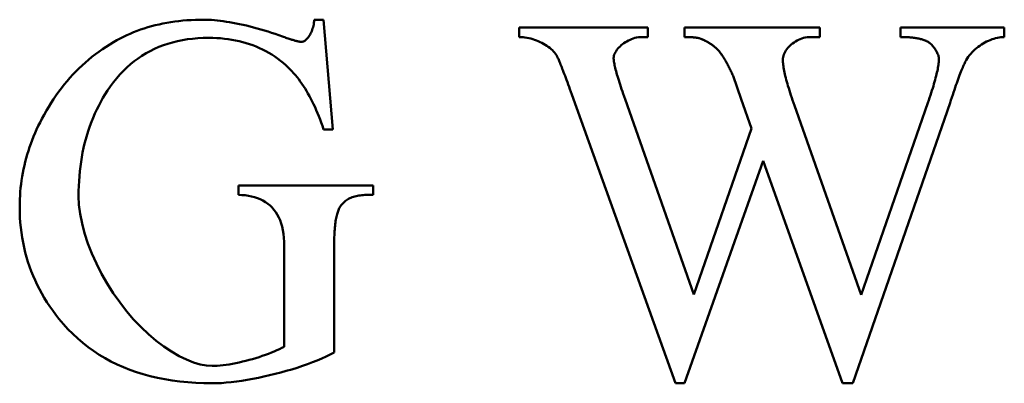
# Model space of a CAD drawing. Header units: millimetres. Extents: x 163 to 2699, y 224 to 730.
# Tile 87 of 168: x 246.99 to 251.24, y 486.25 to 487.81. Entities that reach past the tile are written whole.
import ezdxf

# ---------------------------------------------------------------- set-up
doc = ezdxf.new("R2010")
doc.units = ezdxf.units.MM
doc.layers.add('可見 (ISO)', color=7, linetype='Continuous', lineweight=50)

msp = doc.modelspace()

# ---------------------------------------------------------------- linework, layer by layer
at = {"layer": '可見 (ISO)'}
for p, q in [((248.2632, 487.8144), (248.3036, 487.8144)), ((248.3036, 487.8144), (248.3428, 487.3414)), ((249.1467, 487.7801), (249.7007, 487.7801)), ((249.1467, 487.7397), (249.1467, 487.7801)), ((249.7007, 487.7801), (249.7007, 487.7397)), ((249.8588, 487.7801), (250.4421, 487.7801)), ((249.8588, 487.7397), (249.8588, 487.7801)), ((250.4421, 487.7801), (250.4421, 487.7397)), ((250.7901, 487.7801), (251.2374, 487.7801)), ((250.7901, 487.7397), (250.7901, 487.7801)), ((251.2374, 487.7801), (251.2374, 487.7397)), ((249.7007, 487.7397), (249.6749, 487.7397)), ((250.4421, 487.7397), (250.4029, 487.7397)), ((250.1039, 487.4713), (250.0683, 487.5718)), ((249.8195, 486.2458), (249.3735, 487.4921)), ((249.6026, 487.4713), (249.8992, 486.6294)), ((250.148, 487.3451), (250.1039, 487.4713)), ((251.0034, 487.4554), (250.5842, 486.2458)), ((250.621, 486.6282), (250.9078, 487.4554)), ((250.333, 487.4443), (250.621, 486.6282)), ((248.3428, 487.3414), (248.3036, 487.3414)), ((249.8992, 486.6294), (250.148, 487.3451)), ((250.1982, 487.2054), (249.8588, 486.2458)), ((250.5401, 486.2458), (250.1982, 487.2054)), ((247.936, 487.0987), (248.5168, 487.0987)), ((247.936, 487.0583), (247.936, 487.0987)), ((248.5168, 487.0987), (248.5168, 487.0583)), ((248.5168, 487.0583), (248.4887, 487.0583)), ((248.1333, 486.4039), (248.1333, 486.8377)), ((248.349, 486.8377), (248.349, 486.3782)), ((249.8588, 486.2458), (249.8195, 486.2458)), ((250.5842, 486.2458), (250.5401, 486.2458))]:
    msp.add_line(p, q, dxfattribs=at)
at = {"layer": '可見 (ISO)', "flags": 128}
for points in [[(247.398, 487.7176), (247.4119, 487.7255), (247.426, 487.7331), (247.4403, 487.7403), (247.4548, 487.7472), (247.4695, 487.7538), (247.4844, 487.76), (247.4995, 487.7659), (247.5148, 487.7714), (247.5303, 487.7766), (247.5461, 487.7815), (247.562, 487.786), (247.5781, 487.7902), (247.5945, 487.7941), (247.611, 487.7976), (247.6278, 487.8008), (247.6447, 487.8037), (247.6619, 487.8062), (247.6792, 487.8084), (247.6968, 487.8102), (247.7146, 487.8117), (247.7325, 487.8129), (247.7507, 487.8138), (247.7691, 487.8143), (247.7877, 487.8144)], [(247.7877, 487.8144), (247.7982, 487.8143), (247.8092, 487.8139), (247.8208, 487.8132), (247.8327, 487.8122), (247.8451, 487.811), (247.8579, 487.8095), (247.8711, 487.8078), (247.8846, 487.8058), (247.8985, 487.8035), (247.9126, 487.801), (247.927, 487.7983), (247.9416, 487.7953), (247.9565, 487.7921), (247.9715, 487.7886), (247.9867, 487.7849), (248.002, 487.781), (248.0174, 487.7769), (248.0329, 487.7726), (248.0485, 487.768), (248.064, 487.7632), (248.0796, 487.7583), (248.0951, 487.7531), (248.1105, 487.7477), (248.1259, 487.7421)], [(248.2092, 487.7188), (248.2119, 487.719), (248.2146, 487.7197), (248.2174, 487.7206), (248.2202, 487.722), (248.2231, 487.7238), (248.2259, 487.7259), (248.2288, 487.7283), (248.2317, 487.7311), (248.2345, 487.7342), (248.2373, 487.7377), (248.24, 487.7414), (248.2426, 487.7455), (248.2452, 487.7499), (248.2477, 487.7545), (248.25, 487.7594), (248.2522, 487.7646), (248.2542, 487.77), (248.2561, 487.7757), (248.2578, 487.7816), (248.2593, 487.7878), (248.2607, 487.7941), (248.2617, 487.8007), (248.2626, 487.8075), (248.2632, 487.8144)], [(247.0892, 487.3867), (247.0987, 487.4045), (247.1085, 487.422), (247.1186, 487.4391), (247.129, 487.4558), (247.1397, 487.4722), (247.1507, 487.4883), (247.162, 487.504), (247.1736, 487.5194), (247.1854, 487.5344), (247.1976, 487.549), (247.21, 487.5633), (247.2227, 487.5773), (247.2357, 487.5909), (247.249, 487.6042), (247.2626, 487.6171), (247.2765, 487.6297), (247.2907, 487.6419), (247.3051, 487.6537), (247.3199, 487.6653), (247.3349, 487.6764), (247.3503, 487.6873), (247.3659, 487.6977), (247.3818, 487.7078), (247.398, 487.7176)], [(247.8085, 487.736), (247.7849, 487.7356), (247.7617, 487.7344), (247.739, 487.7325), (247.7167, 487.7297), (247.695, 487.7262), (247.6737, 487.7218), (247.6529, 487.7167), (247.6326, 487.7108), (247.6127, 487.7041), (247.5934, 487.6966), (247.5745, 487.6884), (247.5561, 487.6793), (247.5381, 487.6695), (247.5207, 487.6589), (247.5037, 487.6474), (247.4872, 487.6352), (247.4711, 487.6223), (247.4556, 487.6085), (247.4405, 487.5939), (247.4259, 487.5786), (247.4118, 487.5624), (247.3981, 487.5455), (247.3849, 487.5278), (247.3722, 487.5093)], [(248.1517, 487.6073), (248.1404, 487.6178), (248.1289, 487.6279), (248.1171, 487.6375), (248.105, 487.6466), (248.0927, 487.6554), (248.0801, 487.6636), (248.0673, 487.6714), (248.0542, 487.6788), (248.0408, 487.6857), (248.0271, 487.6922), (248.0132, 487.6982), (247.9991, 487.7038), (247.9846, 487.709), (247.97, 487.7137), (247.955, 487.7179), (247.9398, 487.7217), (247.9243, 487.7251), (247.9085, 487.728), (247.8925, 487.7304), (247.8763, 487.7324), (247.8597, 487.734), (247.8429, 487.7351), (247.8258, 487.7358), (247.8085, 487.736)], [(248.1259, 487.7421), (248.1311, 487.7402), (248.136, 487.7384), (248.1409, 487.7367), (248.1456, 487.735), (248.1501, 487.7334), (248.1546, 487.7319), (248.1588, 487.7305), (248.163, 487.7292), (248.1669, 487.7279), (248.1708, 487.7268), (248.1745, 487.7257), (248.178, 487.7247), (248.1814, 487.7237), (248.1847, 487.7229), (248.1878, 487.7221), (248.1907, 487.7214), (248.1936, 487.7208), (248.1962, 487.7203), (248.1988, 487.7199), (248.2011, 487.7195), (248.2034, 487.7192), (248.2055, 487.719), (248.2074, 487.7189), (248.2092, 487.7188)], [(249.3097, 487.6563), (249.3067, 487.6617), (249.3031, 487.667), (249.2991, 487.6722), (249.2945, 487.6774), (249.2895, 487.6825), (249.2841, 487.6875), (249.2783, 487.6923), (249.2721, 487.697), (249.2656, 487.7016), (249.2588, 487.7059), (249.2517, 487.7101), (249.2443, 487.7141), (249.2368, 487.7179), (249.229, 487.7214), (249.221, 487.7246), (249.213, 487.7276), (249.2048, 487.7303), (249.1965, 487.7327), (249.1882, 487.7348), (249.1798, 487.7365), (249.1715, 487.7379), (249.1632, 487.7389), (249.1549, 487.7395), (249.1467, 487.7397)], [(249.6749, 487.7397), (249.6676, 487.7394), (249.6602, 487.7386), (249.6528, 487.7373), (249.6455, 487.7356), (249.6383, 487.7334), (249.6312, 487.7309), (249.6242, 487.7279), (249.6173, 487.7246), (249.6107, 487.721), (249.6043, 487.7171), (249.5981, 487.713), (249.5922, 487.7086), (249.5866, 487.704), (249.5814, 487.6993), (249.5765, 487.6944), (249.572, 487.6894), (249.5679, 487.6843), (249.5643, 487.6792), (249.5612, 487.674), (249.5585, 487.6689), (249.5564, 487.6638), (249.5549, 487.6588), (249.5539, 487.6538), (249.5536, 487.649)], [(249.9249, 487.7336), (249.9232, 487.7341), (249.9213, 487.7345), (249.9193, 487.735), (249.9173, 487.7354), (249.9152, 487.7358), (249.913, 487.7362), (249.9107, 487.7366), (249.9083, 487.737), (249.9059, 487.7373), (249.9033, 487.7376), (249.9007, 487.7379), (249.898, 487.7381), (249.8952, 487.7384), (249.8923, 487.7386), (249.8893, 487.7388), (249.8863, 487.739), (249.8831, 487.7392), (249.8799, 487.7393), (249.8766, 487.7394), (249.8732, 487.7395), (249.8697, 487.7396), (249.8661, 487.7396), (249.8625, 487.7397), (249.8588, 487.7397)], [(249.9801, 487.7041), (249.9778, 487.7058), (249.9756, 487.7073), (249.9733, 487.7089), (249.9711, 487.7104), (249.9688, 487.7119), (249.9665, 487.7133), (249.9643, 487.7147), (249.962, 487.7161), (249.9597, 487.7175), (249.9574, 487.7188), (249.9551, 487.7201), (249.9528, 487.7213), (249.9505, 487.7225), (249.9482, 487.7237), (249.9459, 487.7248), (249.9436, 487.7259), (249.9413, 487.727), (249.939, 487.728), (249.9366, 487.729), (249.9343, 487.73), (249.932, 487.7309), (249.9296, 487.7319), (249.9273, 487.7327), (249.9249, 487.7336)], [(250.4029, 487.7397), (250.3951, 487.7394), (250.3874, 487.7386), (250.3798, 487.7373), (250.3723, 487.7356), (250.3649, 487.7334), (250.3577, 487.7307), (250.3507, 487.7277), (250.344, 487.7243), (250.3374, 487.7206), (250.3311, 487.7166), (250.3251, 487.7123), (250.3194, 487.7077), (250.314, 487.7028), (250.309, 487.6978), (250.3043, 487.6926), (250.3, 487.6872), (250.2962, 487.6817), (250.2928, 487.6761), (250.2898, 487.6704), (250.2873, 487.6646), (250.2854, 487.6589), (250.2839, 487.6531), (250.2831, 487.6473), (250.2828, 487.6416)], [(250.8992, 487.7237), (250.8957, 487.7251), (250.8921, 487.7263), (250.8884, 487.7275), (250.8846, 487.7286), (250.8807, 487.7297), (250.8768, 487.7307), (250.8727, 487.7317), (250.8686, 487.7326), (250.8643, 487.7335), (250.86, 487.7343), (250.8556, 487.735), (250.8511, 487.7357), (250.8465, 487.7363), (250.8418, 487.7369), (250.8371, 487.7374), (250.8322, 487.7379), (250.8273, 487.7383), (250.8222, 487.7387), (250.8171, 487.739), (250.8119, 487.7392), (250.8066, 487.7394), (250.8012, 487.7396), (250.7957, 487.7397), (250.7901, 487.7397)], [(250.9556, 487.6453), (250.9554, 487.6486), (250.9549, 487.6521), (250.9542, 487.6557), (250.9531, 487.6595), (250.9518, 487.6633), (250.9502, 487.6672), (250.9484, 487.6712), (250.9464, 487.6752), (250.9442, 487.6792), (250.9418, 487.6832), (250.9393, 487.6871), (250.9366, 487.691), (250.9338, 487.6947), (250.9308, 487.6984), (250.9278, 487.7019), (250.9247, 487.7053), (250.9215, 487.7085), (250.9183, 487.7115), (250.9151, 487.7142), (250.9119, 487.7167), (250.9087, 487.719), (250.9055, 487.7209), (250.9023, 487.7225), (250.8992, 487.7237)], [(251.2374, 487.7397), (251.2302, 487.7395), (251.2227, 487.7388), (251.2152, 487.7378), (251.2076, 487.7363), (251.1999, 487.7345), (251.1921, 487.7323), (251.1844, 487.7297), (251.1766, 487.7267), (251.1689, 487.7235), (251.1612, 487.7198), (251.1536, 487.7159), (251.1461, 487.7116), (251.1388, 487.7071), (251.1316, 487.7023), (251.1245, 487.6971), (251.1177, 487.6917), (251.1111, 487.6861), (251.1047, 487.6802), (251.0987, 487.6741), (251.0929, 487.6678), (251.0874, 487.6612), (251.0823, 487.6545), (251.0776, 487.6475), (251.0732, 487.6404)], [(250.0156, 487.6686), (250.0144, 487.6703), (250.0131, 487.672), (250.0118, 487.6737), (250.0105, 487.6754), (250.0092, 487.677), (250.0079, 487.6786), (250.0065, 487.6802), (250.0051, 487.6818), (250.0037, 487.6834), (250.0023, 487.6849), (250.0009, 487.6864), (249.9994, 487.6879), (249.9979, 487.6894), (249.9964, 487.6908), (249.9948, 487.6922), (249.9933, 487.6937), (249.9917, 487.695), (249.9901, 487.6964), (249.9885, 487.6977), (249.9869, 487.6991), (249.9852, 487.7004), (249.9835, 487.7016), (249.9818, 487.7029), (249.9801, 487.7041)], [(250.0683, 487.5718), (250.0664, 487.5764), (250.0644, 487.5809), (250.0624, 487.5854), (250.0604, 487.5898), (250.0583, 487.5942), (250.0563, 487.5985), (250.0542, 487.6028), (250.0521, 487.6071), (250.05, 487.6113), (250.0478, 487.6154), (250.0457, 487.6195), (250.0435, 487.6236), (250.0413, 487.6276), (250.0391, 487.6315), (250.0368, 487.6355), (250.0345, 487.6393), (250.0323, 487.6431), (250.0299, 487.6469), (250.0276, 487.6507), (250.0253, 487.6543), (250.0229, 487.658), (250.0205, 487.6616), (250.0181, 487.6651), (250.0156, 487.6686)], [(249.3735, 487.4921), (249.3693, 487.5036), (249.3653, 487.5146), (249.3615, 487.5253), (249.3577, 487.5355), (249.3541, 487.5453), (249.3506, 487.5548), (249.3473, 487.5638), (249.3441, 487.5725), (249.341, 487.5807), (249.338, 487.5886), (249.3351, 487.596), (249.3324, 487.603), (249.3298, 487.6097), (249.3274, 487.6159), (249.325, 487.6218), (249.3228, 487.6272), (249.3207, 487.6322), (249.3188, 487.6369), (249.317, 487.6411), (249.3153, 487.645), (249.3137, 487.6484), (249.3122, 487.6515), (249.3109, 487.6541), (249.3097, 487.6563)], [(249.5536, 487.649), (249.5537, 487.6457), (249.554, 487.642), (249.5544, 487.6379), (249.555, 487.6335), (249.5557, 487.6287), (249.5567, 487.6236), (249.5578, 487.6182), (249.5591, 487.6124), (249.5605, 487.6062), (249.5621, 487.5997), (249.5639, 487.5928), (249.5659, 487.5856), (249.568, 487.578), (249.5703, 487.5701), (249.5728, 487.5618), (249.5754, 487.5531), (249.5782, 487.5441), (249.5812, 487.5348), (249.5843, 487.5251), (249.5877, 487.515), (249.5911, 487.5046), (249.5948, 487.4939), (249.5986, 487.4828), (249.6026, 487.4713)], [(250.2828, 487.6416), (250.2829, 487.6367), (250.2831, 487.6315), (250.2836, 487.626), (250.2842, 487.6202), (250.285, 487.6141), (250.2859, 487.6077), (250.2871, 487.6011), (250.2884, 487.5941), (250.2898, 487.5869), (250.2915, 487.5794), (250.2933, 487.5716), (250.2953, 487.5635), (250.2975, 487.5552), (250.2999, 487.5465), (250.3024, 487.5376), (250.3051, 487.5284), (250.308, 487.5188), (250.311, 487.5091), (250.3143, 487.499), (250.3177, 487.4886), (250.3212, 487.478), (250.325, 487.4671), (250.3289, 487.4558), (250.333, 487.4443)], [(250.9078, 487.4554), (250.9117, 487.4667), (250.9154, 487.4777), (250.919, 487.4884), (250.9224, 487.4988), (250.9256, 487.5089), (250.9287, 487.5187), (250.9316, 487.5282), (250.9343, 487.5375), (250.9369, 487.5464), (250.9393, 487.5551), (250.9415, 487.5634), (250.9436, 487.5715), (250.9455, 487.5792), (250.9473, 487.5867), (250.9489, 487.5939), (250.9503, 487.6008), (250.9515, 487.6074), (250.9526, 487.6137), (250.9535, 487.6197), (250.9542, 487.6254), (250.9548, 487.6308), (250.9552, 487.6359), (250.9555, 487.6408), (250.9556, 487.6453)], [(251.0732, 487.6404), (251.0713, 487.637), (251.0694, 487.6331), (251.0673, 487.6289), (251.0652, 487.6244), (251.0629, 487.6195), (251.0606, 487.6141), (251.0582, 487.6085), (251.0557, 487.6024), (251.0531, 487.596), (251.0504, 487.5892), (251.0476, 487.5821), (251.0447, 487.5745), (251.0418, 487.5666), (251.0387, 487.5584), (251.0356, 487.5497), (251.0324, 487.5407), (251.0291, 487.5314), (251.0257, 487.5216), (251.0222, 487.5115), (251.0186, 487.501), (251.0149, 487.4902), (251.0112, 487.4789), (251.0073, 487.4673), (251.0034, 487.4554)], [(248.3036, 487.3414), (248.2986, 487.3559), (248.2936, 487.3702), (248.2884, 487.3842), (248.2831, 487.3978), (248.2776, 487.4111), (248.2721, 487.4242), (248.2664, 487.4369), (248.2606, 487.4494), (248.2547, 487.4615), (248.2486, 487.4733), (248.2425, 487.4849), (248.2362, 487.4961), (248.2298, 487.507), (248.2233, 487.5177), (248.2167, 487.528), (248.2099, 487.538), (248.2031, 487.5477), (248.1961, 487.5572), (248.189, 487.5663), (248.1817, 487.5751), (248.1744, 487.5836), (248.1669, 487.5918), (248.1594, 487.5997), (248.1517, 487.6073)], [(247.3722, 487.5093), (247.362, 487.4932), (247.3523, 487.4769), (247.3429, 487.4603), (247.334, 487.4435), (247.3256, 487.4264), (247.3176, 487.4091), (247.31, 487.3915), (247.3028, 487.3737), (247.2961, 487.3556), (247.2898, 487.3372), (247.2839, 487.3186), (247.2785, 487.2997), (247.2735, 487.2806), (247.2689, 487.2612), (247.2648, 487.2416), (247.2611, 487.2217), (247.2579, 487.2016), (247.2551, 487.1812), (247.2527, 487.1605), (247.2507, 487.1396), (247.2492, 487.1184), (247.2481, 487.097), (247.2475, 487.0753), (247.2472, 487.0534)], [(246.9936, 487.0068), (246.9937, 487.0234), (246.9942, 487.0398), (246.9951, 487.0562), (246.9962, 487.0725), (246.9977, 487.0888), (246.9995, 487.105), (247.0017, 487.1212), (247.0042, 487.1373), (247.007, 487.1533), (247.0102, 487.1693), (247.0136, 487.1852), (247.0175, 487.2011), (247.0216, 487.2169), (247.0261, 487.2326), (247.0309, 487.2483), (247.036, 487.2639), (247.0415, 487.2795), (247.0473, 487.295), (247.0535, 487.3104), (247.0599, 487.3258), (247.0667, 487.3411), (247.0739, 487.3564), (247.0814, 487.3716), (247.0892, 487.3867)], [(247.2472, 487.0534), (247.2489, 487.0163), (247.254, 486.9768), (247.2622, 486.9356), (247.2735, 486.893), (247.2878, 486.8496), (247.3048, 486.8058), (247.3244, 486.762), (247.3463, 486.7188), (247.3705, 486.6763), (247.3967, 486.6351), (247.4246, 486.5954), (247.454, 486.5575), (247.4848, 486.5218), (247.5165, 486.4884), (247.549, 486.4575), (247.5819, 486.4295), (247.615, 486.4044), (247.6479, 486.3824), (247.6804, 486.3636), (247.712, 486.3481), (247.7425, 486.3361), (247.7714, 486.3274), (247.7985, 486.3223), (247.8232, 486.3206)], [(248.1333, 486.8377), (248.1329, 486.8563), (248.1318, 486.8739), (248.13, 486.8907), (248.1275, 486.9065), (248.1242, 486.9216), (248.1203, 486.9358), (248.1156, 486.9492), (248.1101, 486.9617), (248.104, 486.9735), (248.0972, 486.9845), (248.0896, 486.9947), (248.0814, 487.0041), (248.0725, 487.0127), (248.063, 487.0206), (248.0528, 487.0278), (248.042, 487.0342), (248.0306, 487.0398), (248.0186, 487.0447), (248.0061, 487.0488), (247.993, 487.0522), (247.9794, 487.0549), (247.9654, 487.0568), (247.9509, 487.0579), (247.936, 487.0583)], [(248.4887, 487.0583), (248.4816, 487.0582), (248.4747, 487.0579), (248.4681, 487.0574), (248.4616, 487.0567), (248.4553, 487.0558), (248.4491, 487.0547), (248.4432, 487.0534), (248.4375, 487.0519), (248.4319, 487.0502), (248.4265, 487.0483), (248.4214, 487.0462), (248.4164, 487.0439), (248.4115, 487.0414), (248.4069, 487.0387), (248.4025, 487.0358), (248.3982, 487.0327), (248.3942, 487.0294), (248.3903, 487.0259), (248.3866, 487.0222), (248.3831, 487.0183), (248.3798, 487.0142), (248.3767, 487.0099), (248.3738, 487.0054), (248.371, 487.0007)], [(247.1627, 486.524), (247.1489, 486.5416), (247.1357, 486.5594), (247.123, 486.5774), (247.111, 486.5956), (247.0996, 486.6141), (247.0887, 486.6328), (247.0784, 486.6517), (247.0687, 486.6708), (247.0596, 486.6901), (247.0511, 486.7097), (247.0432, 486.7295), (247.0358, 486.7495), (247.0291, 486.7697), (247.0229, 486.7902), (247.0173, 486.8108), (247.0124, 486.8317), (247.0079, 486.8528), (247.0041, 486.8742), (247.0009, 486.8957), (246.9983, 486.9175), (246.9962, 486.9395), (246.9947, 486.9617), (246.9939, 486.9842), (246.9936, 487.0068)], [(248.371, 487.0007), (248.3692, 486.9971), (248.3675, 486.9932), (248.3658, 486.989), (248.3643, 486.9846), (248.3628, 486.9799), (248.3614, 486.9749), (248.36, 486.9696), (248.3588, 486.9641), (248.3576, 486.9583), (248.3565, 486.9522), (248.3554, 486.9458), (248.3545, 486.9391), (248.3536, 486.9322), (248.3528, 486.925), (248.3521, 486.9175), (248.3514, 486.9097), (248.3508, 486.9017), (248.3503, 486.8934), (248.3499, 486.8848), (248.3496, 486.8759), (248.3493, 486.8668), (248.3491, 486.8574), (248.349, 486.8477), (248.349, 486.8377)], [(247.8232, 486.2458), (247.7873, 486.2463), (247.7522, 486.2477), (247.7177, 486.2502), (247.684, 486.2535), (247.651, 486.2579), (247.6188, 486.2632), (247.5873, 486.2695), (247.5565, 486.2767), (247.5264, 486.2849), (247.4971, 486.2941), (247.4684, 486.3042), (247.4406, 486.3154), (247.4134, 486.3274), (247.387, 486.3405), (247.3613, 486.3545), (247.3363, 486.3694), (247.312, 486.3854), (247.2885, 486.4023), (247.2657, 486.4202), (247.2437, 486.439), (247.2223, 486.4588), (247.2017, 486.4796), (247.1818, 486.5013), (247.1627, 486.524)], [(247.8232, 486.3206), (247.834, 486.3208), (247.8454, 486.3214), (247.8575, 486.3224), (247.8701, 486.3238), (247.8832, 486.3256), (247.8967, 486.3277), (247.9105, 486.3302), (247.9246, 486.3329), (247.9389, 486.3359), (247.9533, 486.3393), (247.9678, 486.3428), (247.9824, 486.3466), (247.9969, 486.3506), (248.0112, 486.3548), (248.0254, 486.3592), (248.0393, 486.3638), (248.0528, 486.3685), (248.066, 486.3733), (248.0788, 486.3782), (248.091, 486.3833), (248.1026, 486.3884), (248.1136, 486.3935), (248.1238, 486.3987), (248.1333, 486.4039)], [(248.349, 486.3782), (248.3324, 486.3696), (248.3147, 486.3611), (248.296, 486.3528), (248.2762, 486.3445), (248.2556, 486.3364), (248.2342, 486.3285), (248.2122, 486.3208), (248.1895, 486.3133), (248.1663, 486.3061), (248.1428, 486.2992), (248.1189, 486.2926), (248.0948, 486.2862), (248.0706, 486.2803), (248.0464, 486.2747), (248.0222, 486.2696), (247.9982, 486.2649), (247.9744, 486.2606), (247.951, 486.2568), (247.9281, 486.2536), (247.9057, 486.2508), (247.8839, 486.2487), (247.8628, 486.2471), (247.8426, 486.2461), (247.8232, 486.2458)]]:
    msp.add_lwpolyline(points, dxfattribs=at)

doc.saveas('drawing.dxf')
